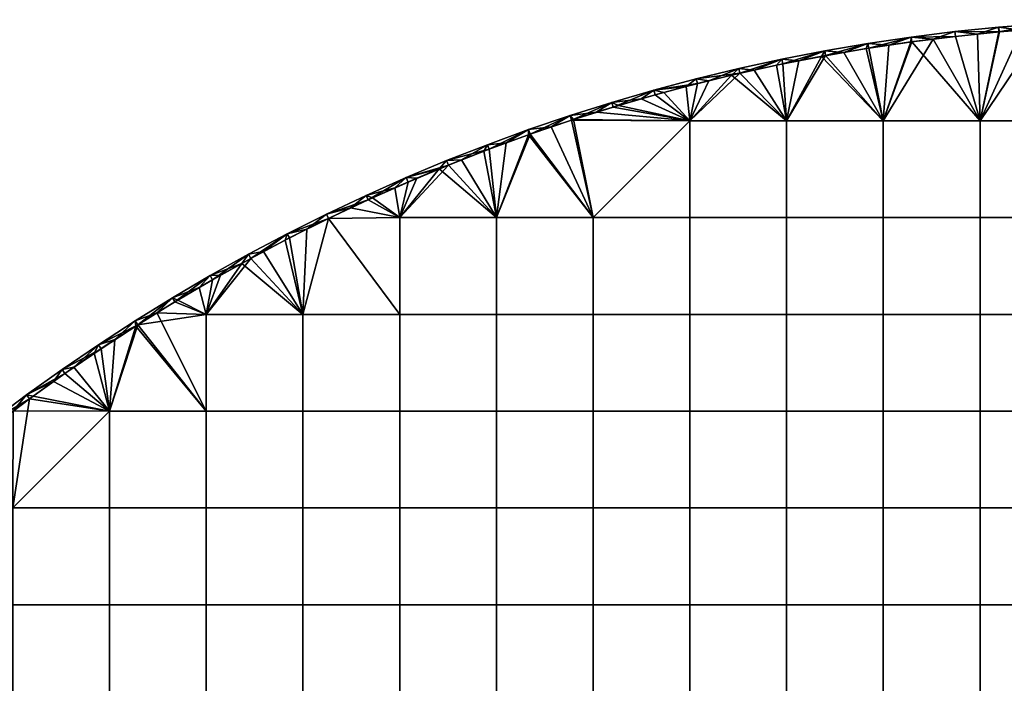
# Model space of a CAD drawing. Header units: millimetres. Extents: x -400 to 400, y -400 to 400.
# Tile 121 of 127: x -238 to -35, y 263 to 400. Entities that reach past the tile are written whole.
import ezdxf

# ---------------------------------------------------------------- set-up
doc = ezdxf.new("R2010")
doc.units = ezdxf.units.MM
doc.header["$MEASUREMENT"] = 0
doc.layers.add('Predefinito', color=7, linetype='Continuous')

msp = doc.modelspace()

# ---------------------------------------------------------------- meshes
at = {"layer": 'Predefinito'}
mesh = msp.add_polyface(dxfattribs=at)
corners = [(-54.08, 396.33, 721.01), (-45.11, 397.45, 721.01), (-45.11, 397.45, 711.01), (-36.11, 398.37, 721.01), (-36.11, 398.37, 711.01), (-27.1, 399.08, 721.01), (-27.1, 399.08, 711.01), (-18.07, 399.59, 721.01), (-18.07, 399.59, 711.01), (-9.04, 399.9, 721.01), (-9.04, 399.9, 711.01), (-8.86, 398.9, 722.01), (-17.79, 398.6, 722.01), (-19.95, 379.05, 722.01), (-26.79, 398.1, 722.01), (-31.31, 397.77, 722.01), (-35.85, 397.39, 722.01), (-39.9, 379.05, 722.01), (-40.41, 396.95, 722.01), (-44.97, 396.46, 722.01), (-49.55, 395.91, 722.01), (-9.02, 398.9, 710.01), (-19.95, 379.05, 710.01), (-18.03, 398.59, 710.01), (-27.03, 398.08, 710.01), (-39.9, 379.05, 710.01), (-36.02, 397.37, 710.01), (-44.99, 396.45, 710.01), (-54.08, 396.33, 711.01), (-45.11, 397.45, 711.01), (-44.99, 396.45, 710.01), (-36.11, 398.37, 711.01), (-36.02, 397.37, 710.01), (-27.1, 399.08, 711.01), (-18.07, 399.59, 711.01), (-27.03, 398.08, 710.01), (-9.02, 398.9, 710.01), (-18.03, 398.59, 710.01), (-9.04, 399.9, 721.01), (-18.07, 399.59, 721.01), (-17.79, 398.6, 722.01), (-27.1, 399.08, 721.01), (-26.79, 398.1, 722.01), (-36.11, 398.37, 721.01), (-31.31, 397.77, 722.01), (-45.11, 397.45, 721.01), (-40.41, 396.95, 722.01), (-49.55, 395.91, 722.01), (-44.97, 396.46, 722.01), (-35.85, 397.39, 722.01)]
mesh.append_faces([[corners[k] for k in face] for face in [(0, 1, 2, 2), (1, 3, 4, 4), (3, 5, 6, 6), (5, 7, 8, 8), (7, 9, 10, 10), (10, 8, 7, 7), (8, 6, 5, 5), (6, 4, 3, 3), (4, 2, 1, 1), (11, 12, 13, 13), (12, 14, 13, 13), (14, 15, 13, 13), (15, 16, 17, 17), (16, 18, 17, 17), (18, 19, 17, 17), (19, 20, 17, 17), (17, 13, 15, 15), (21, 22, 23, 23), (23, 22, 24, 24), (24, 25, 26, 26), (26, 25, 27, 27), (25, 24, 22, 22), (28, 29, 30, 30), (29, 31, 32, 32), (31, 33, 32, 32), (33, 34, 35, 35), (36, 37, 34, 34), (37, 35, 34, 34), (35, 32, 33, 33), (32, 30, 29, 29), (38, 39, 40, 40), (39, 41, 42, 42), (41, 43, 44, 44), (43, 45, 46, 46), (47, 48, 45, 45), (48, 46, 45, 45), (46, 49, 43, 43), (49, 44, 43, 43), (44, 42, 41, 41), (42, 40, 39, 39)]])
mesh = msp.add_polyface(dxfattribs=at)
corners = [(-80.81, 391.75, 721.01), (-71.93, 393.48, 721.01), (-71.93, 393.48, 711.01), (-63.02, 395, 721.01), (-63.02, 395, 711.01), (-54.08, 396.33, 721.01), (-54.08, 396.33, 711.01), (-45.11, 397.45, 711.01), (-80.81, 391.75, 711.01), (-49.55, 395.91, 722.01), (-54.14, 395.31, 722.01), (-59.85, 379.05, 722.01), (-58.74, 394.65, 722.01), (-63.36, 393.94, 722.01), (-67.98, 393.17, 722.01), (-72.6, 392.34, 722.01), (-77.24, 391.45, 722.01), (-79.8, 379.05, 722.01), (-81.88, 390.51, 722.01), (-39.9, 379.05, 722.01), (-44.99, 396.45, 710.01), (-39.9, 379.05, 710.01), (-53.94, 395.34, 710.01), (-59.85, 379.05, 710.01), (-62.86, 394.02, 710.01), (-71.75, 392.5, 710.01), (-79.8, 379.05, 710.01), (-80.6, 390.77, 710.01), (-80.81, 391.75, 711.01), (-71.93, 393.48, 711.01), (-80.6, 390.77, 710.01), (-63.02, 395, 711.01), (-71.75, 392.5, 710.01), (-54.08, 396.33, 711.01), (-62.86, 394.02, 710.01), (-44.99, 396.45, 710.01), (-53.94, 395.34, 710.01), (-45.11, 397.45, 721.01), (-54.08, 396.33, 721.01), (-49.55, 395.91, 722.01), (-63.02, 395, 721.01), (-58.74, 394.65, 722.01), (-71.93, 393.48, 721.01), (-67.98, 393.17, 722.01), (-80.81, 391.75, 721.01), (-77.24, 391.45, 722.01), (-72.6, 392.34, 722.01), (-63.36, 393.94, 722.01), (-54.14, 395.31, 722.01)]
mesh.append_faces([[corners[k] for k in face] for face in [(0, 1, 2, 2), (1, 3, 4, 4), (3, 5, 6, 6), (7, 6, 5, 5), (6, 4, 3, 3), (4, 2, 1, 1), (2, 8, 0, 0), (9, 10, 11, 11), (10, 12, 11, 11), (12, 13, 11, 11), (13, 14, 11, 11), (14, 15, 11, 11), (15, 16, 17, 17), (16, 18, 17, 17), (17, 11, 15, 15), (11, 19, 9, 9), (20, 21, 22, 22), (22, 23, 24, 24), (24, 23, 25, 25), (25, 26, 27, 27), (26, 25, 23, 23), (23, 22, 21, 21), (28, 29, 30, 30), (29, 31, 32, 32), (31, 33, 34, 34), (35, 36, 33, 33), (36, 34, 33, 33), (34, 32, 31, 31), (32, 30, 29, 29), (37, 38, 39, 39), (38, 40, 41, 41), (40, 42, 43, 43), (42, 44, 45, 45), (45, 46, 42, 42), (46, 43, 42, 42), (43, 47, 40, 40), (47, 41, 40, 40), (41, 48, 38, 38), (48, 39, 38, 38)]])
mesh = msp.add_polyface(dxfattribs=at)
corners = [(-115.84, 382.86, 721.01), (-107.16, 385.38, 721.01), (-107.16, 385.38, 711.01), (-98.42, 387.7, 721.01), (-98.42, 387.7, 711.01), (-89.64, 389.83, 721.01), (-89.64, 389.83, 711.01), (-80.81, 391.75, 721.01), (-80.81, 391.75, 711.01), (-81.88, 390.51, 722.01), (-86.52, 389.51, 722.01), (-79.8, 379.05, 722.01), (-91.17, 388.44, 722.01), (-95.83, 387.32, 722.01), (-99.75, 379.05, 722.01), (-100.48, 386.14, 722.01), (-105.13, 384.9, 722.01), (-109.79, 383.6, 722.01), (-114.44, 382.24, 722.01), (-119.09, 380.81, 722.01), (-123.74, 379.33, 722.01), (-80.6, 390.77, 710.01), (-79.8, 379.05, 710.01), (-89.41, 388.85, 710.01), (-99.75, 379.05, 710.01), (-98.18, 386.73, 710.01), (-106.89, 384.41, 710.01), (-115.55, 381.9, 710.01), (-107.16, 385.38, 711.01), (-98.42, 387.7, 711.01), (-98.18, 386.73, 710.01), (-89.64, 389.83, 711.01), (-89.41, 388.85, 710.01), (-80.81, 391.75, 711.01), (-80.6, 390.77, 710.01), (-106.89, 384.41, 710.01), (-115.55, 381.9, 710.01), (-80.81, 391.75, 721.01), (-89.64, 389.83, 721.01), (-86.52, 389.51, 722.01), (-98.42, 387.7, 721.01), (-95.83, 387.32, 722.01), (-107.16, 385.38, 721.01), (-100.48, 386.14, 722.01), (-115.84, 382.86, 721.01), (-109.79, 383.6, 722.01), (-105.13, 384.9, 722.01), (-91.17, 388.44, 722.01), (-81.88, 390.51, 722.01), (-77.24, 391.45, 722.01)]
mesh.append_faces([[corners[k] for k in face] for face in [(0, 1, 2, 2), (1, 3, 4, 4), (3, 5, 6, 6), (5, 7, 8, 8), (8, 6, 5, 5), (6, 4, 3, 3), (4, 2, 1, 1), (9, 10, 11, 11), (10, 12, 11, 11), (12, 13, 14, 14), (13, 15, 14, 14), (15, 16, 14, 14), (16, 17, 14, 14), (17, 18, 14, 14), (18, 19, 14, 14), (19, 20, 14, 14), (14, 11, 12, 12), (21, 22, 23, 23), (23, 24, 25, 25), (25, 24, 26, 26), (26, 24, 27, 27), (24, 23, 22, 22), (28, 29, 30, 30), (29, 31, 32, 32), (31, 33, 32, 32), (34, 32, 33, 33), (32, 30, 29, 29), (30, 35, 28, 28), (35, 36, 28, 28), (37, 38, 39, 39), (38, 40, 41, 41), (40, 42, 43, 43), (42, 44, 45, 45), (45, 46, 42, 42), (46, 43, 42, 42), (43, 41, 40, 40), (41, 47, 38, 38), (47, 39, 38, 38), (39, 48, 37, 37), (48, 49, 37, 37)]])
mesh = msp.add_polyface(dxfattribs=at)
corners = [(-158.28, 367.35, 721.01), (-149.94, 370.84, 721.01), (-149.94, 370.84, 711.01), (-141.52, 374.13, 721.01), (-133.03, 377.23, 721.01), (-141.52, 374.13, 711.01), (-124.47, 380.14, 721.01), (-124.47, 380.14, 711.01), (-115.84, 382.86, 721.01), (-115.84, 382.86, 711.01), (-107.16, 385.38, 711.01), (-133.03, 377.23, 711.01), (-99.75, 379.05, 722.01), (-123.74, 379.33, 722.01), (-119.7, 359.1, 722.01), (-115.55, 381.9, 710.01), (-99.75, 379.05, 710.01), (-124.16, 379.19, 710.01), (-119.7, 359.1, 710.01), (-132.69, 376.29, 710.01), (-139.65, 359.1, 710.01), (-141.16, 373.19, 710.01), (-158.28, 367.35, 711.01), (-149.94, 370.84, 711.01), (-149.56, 369.91, 710.01), (-141.52, 374.13, 711.01), (-141.16, 373.19, 710.01), (-133.03, 377.23, 711.01), (-124.47, 380.14, 711.01), (-132.69, 376.29, 710.01), (-115.84, 382.86, 711.01), (-124.16, 379.19, 710.01), (-107.16, 385.38, 711.01), (-115.55, 381.9, 710.01), (-115.84, 382.86, 721.01), (-124.47, 380.14, 721.01), (-119.09, 380.81, 722.01), (-133.03, 377.23, 721.01), (-128.38, 377.78, 722.01), (-141.52, 374.13, 721.01), (-137.64, 374.51, 722.01), (-149.94, 370.84, 721.01), (-146.87, 370.99, 722.01), (-158.28, 367.35, 721.01), (-151.47, 369.13, 722.01), (-142.26, 372.78, 722.01), (-133.01, 376.18, 722.01), (-123.74, 379.33, 722.01), (-114.44, 382.24, 722.01), (-109.79, 383.6, 722.01)]
mesh.append_faces([[corners[k] for k in face] for face in [(0, 1, 2, 2), (1, 3, 2, 2), (3, 4, 5, 5), (4, 6, 7, 7), (6, 8, 9, 9), (10, 9, 8, 8), (9, 7, 6, 6), (7, 11, 4, 4), (11, 5, 4, 4), (5, 2, 3, 3), (12, 13, 14, 14), (15, 16, 17, 17), (17, 18, 19, 19), (19, 20, 21, 21), (18, 17, 16, 16), (22, 23, 24, 24), (23, 25, 26, 26), (25, 27, 26, 26), (27, 28, 29, 29), (28, 30, 31, 31), (30, 32, 33, 33), (33, 31, 30, 30), (31, 29, 28, 28), (29, 26, 27, 27), (26, 24, 23, 23), (34, 35, 36, 36), (35, 37, 38, 38), (37, 39, 40, 40), (39, 41, 42, 42), (41, 43, 44, 44), (44, 42, 41, 41), (42, 45, 39, 39), (45, 40, 39, 39), (40, 46, 37, 37), (46, 38, 37, 37), (38, 47, 35, 35), (47, 36, 35, 35), (36, 48, 34, 34), (48, 49, 34, 34)]])
mesh = msp.add_polyface(dxfattribs=at)
corners = [(-79.8, 359.1, 722.01), (-79.8, 379.05, 722.01), (-99.75, 379.05, 722.01), (-99.75, 359.1, 722.01), (-59.85, 359.1, 722.01), (-59.85, 379.05, 722.01), (-39.9, 359.1, 722.01), (-39.9, 379.05, 722.01), (-19.95, 359.1, 722.01), (-19.95, 379.05, 722.01), (-99.75, 339.15, 722.01), (-119.7, 359.1, 722.01), (-119.7, 339.15, 722.01), (-79.8, 339.15, 722.01), (-59.85, 339.15, 722.01), (-39.9, 339.15, 722.01), (-19.95, 339.15, 722.01), (-99.75, 319.2, 722.01), (-119.7, 319.2, 722.01), (-79.8, 319.2, 722.01), (-59.85, 319.2, 722.01), (-39.9, 319.2, 722.01), (-19.95, 319.2, 722.01), (-123.74, 379.33, 722.01), (-128.38, 377.78, 722.01), (-133.01, 376.18, 722.01), (-119.7, 359.1, 710.01), (-99.75, 379.05, 710.01), (-99.75, 359.1, 710.01), (-79.8, 359.1, 710.01), (-79.8, 379.05, 710.01), (-59.85, 359.1, 710.01), (-59.85, 379.05, 710.01), (-39.9, 359.1, 710.01), (-39.9, 379.05, 710.01), (-19.95, 359.1, 710.01), (-19.95, 379.05, 710.01), (-119.7, 339.15, 710.01), (-139.65, 339.15, 710.01), (-139.65, 359.1, 710.01), (-99.75, 339.15, 710.01), (-79.8, 339.15, 710.01), (-59.85, 339.15, 710.01), (-39.9, 339.15, 710.01), (-19.95, 339.15, 710.01), (-119.7, 319.2, 710.01), (-139.65, 319.2, 710.01), (-99.75, 319.2, 710.01), (-79.8, 319.2, 710.01), (-59.85, 319.2, 710.01), (-39.9, 319.2, 710.01), (-19.95, 319.2, 710.01), (-99.75, 299.25, 710.01), (-119.7, 299.25, 710.01), (-79.8, 299.25, 710.01), (-59.85, 299.25, 710.01), (-39.9, 299.25, 710.01), (-19.95, 299.25, 710.01), (-132.69, 376.29, 710.01)]
mesh.append_faces([[corners[k] for k in face] for face in [(0, 1, 2, 3), (4, 5, 1, 0), (6, 7, 5, 4), (8, 9, 7, 6), (10, 3, 11, 12), (13, 0, 3, 10), (14, 4, 0, 13), (15, 6, 4, 14), (16, 8, 6, 15), (17, 10, 12, 18), (19, 13, 10, 17), (20, 14, 13, 19), (21, 15, 14, 20), (22, 16, 15, 21), (23, 24, 11, 11), (24, 25, 11, 11), (3, 2, 11, 11), (26, 27, 28, 28), (29, 28, 27, 30), (31, 29, 30, 32), (33, 31, 32, 34), (35, 33, 34, 36), (37, 38, 39, 26), (40, 37, 26, 28), (41, 40, 28, 29), (42, 41, 29, 31), (43, 42, 31, 33), (44, 43, 33, 35), (45, 46, 38, 37), (47, 45, 37, 40), (48, 47, 40, 41), (49, 48, 41, 42), (50, 49, 42, 43), (51, 50, 43, 44), (52, 53, 45, 47), (54, 52, 47, 48), (55, 54, 48, 49), (56, 55, 49, 50), (57, 56, 50, 51), (39, 58, 26, 26)]])
mesh = msp.add_polyface(dxfattribs=at)
corners = [(-174.72, 359.83, 721.01), (-166.54, 363.68, 721.01), (-166.54, 363.68, 711.01), (-158.28, 367.35, 721.01), (-158.28, 367.35, 711.01), (-149.94, 370.84, 711.01), (-139.65, 339.15, 722.01), (-139.65, 359.1, 722.01), (-159.6, 359.1, 722.01), (-159.6, 339.15, 722.01), (-119.7, 339.15, 722.01), (-119.7, 359.1, 722.01), (-139.65, 319.2, 722.01), (-159.6, 319.2, 722.01), (-119.7, 319.2, 722.01), (-133.01, 376.18, 722.01), (-137.64, 374.51, 722.01), (-142.26, 372.78, 722.01), (-146.87, 370.99, 722.01), (-151.47, 369.13, 722.01), (-156.06, 367.22, 722.01), (-160.63, 365.24, 722.01), (-165.19, 363.2, 722.01), (-169.73, 361.1, 722.01), (-174.26, 358.94, 722.01), (-139.65, 339.15, 710.01), (-159.6, 339.15, 710.01), (-159.6, 359.1, 710.01), (-139.65, 359.1, 710.01), (-159.6, 319.2, 710.01), (-179.55, 319.2, 710.01), (-179.55, 339.15, 710.01), (-139.65, 319.2, 710.01), (-141.16, 373.19, 710.01), (-149.56, 369.91, 710.01), (-157.88, 366.43, 710.01), (-166.12, 362.77, 710.01), (-174.28, 358.93, 710.01), (-174.72, 359.83, 711.01), (-166.54, 363.68, 711.01), (-166.12, 362.77, 710.01), (-158.28, 367.35, 711.01), (-149.56, 369.91, 710.01), (-157.88, 366.43, 710.01), (-158.28, 367.35, 721.01), (-166.54, 363.68, 721.01), (-160.63, 365.24, 722.01), (-169.73, 361.1, 722.01), (-165.19, 363.2, 722.01), (-156.06, 367.22, 722.01), (-151.47, 369.13, 722.01)]
mesh.append_faces([[corners[k] for k in face] for face in [(0, 1, 2, 2), (1, 3, 4, 4), (5, 4, 3, 3), (4, 2, 1, 1), (6, 7, 8, 9), (10, 11, 7, 6), (12, 6, 9, 13), (14, 10, 6, 12), (15, 16, 7, 7), (16, 17, 7, 7), (17, 18, 7, 7), (18, 19, 7, 7), (19, 20, 8, 8), (20, 21, 8, 8), (21, 22, 8, 8), (22, 23, 8, 8), (23, 24, 8, 8), (8, 7, 19, 19), (9, 8, 24, 24), (7, 11, 15, 15), (25, 26, 27, 28), (29, 30, 31, 26), (32, 29, 26, 25), (33, 28, 34, 34), (34, 27, 35, 35), (35, 27, 36, 36), (36, 27, 37, 37), (27, 34, 28, 28), (26, 37, 27, 27), (31, 37, 26, 26), (38, 39, 40, 40), (39, 41, 40, 40), (42, 43, 41, 41), (43, 40, 41, 41), (44, 45, 46, 46), (47, 48, 45, 45), (48, 46, 45, 45), (46, 49, 44, 44), (49, 50, 44, 44)]])
mesh = msp.add_polyface(dxfattribs=at)
corners = [(-198.69, 347.16, 721.01), (-190.8, 351.56, 721.01), (-190.8, 351.56, 711.01), (-182.8, 355.78, 721.01), (-182.8, 355.78, 711.01), (-174.72, 359.83, 721.01), (-174.72, 359.83, 711.01), (-166.54, 363.68, 711.01), (-198.69, 347.16, 711.01), (-179.55, 319.2, 722.01), (-179.55, 339.15, 722.01), (-199.5, 339.15, 722.01), (-199.5, 319.2, 722.01), (-159.6, 319.2, 722.01), (-159.6, 339.15, 722.01), (-174.26, 358.94, 722.01), (-178.77, 356.71, 722.01), (-183.26, 354.43, 722.01), (-187.73, 352.08, 722.01), (-192.18, 349.67, 722.01), (-196.6, 347.2, 722.01), (-201, 344.67, 722.01), (-179.55, 319.2, 710.01), (-199.5, 319.2, 710.01), (-199.5, 339.15, 710.01), (-179.55, 339.15, 710.01), (-174.28, 358.93, 710.01), (-182.35, 354.9, 710.01), (-190.32, 350.68, 710.01), (-198.2, 346.29, 710.01), (-198.69, 347.16, 711.01), (-190.8, 351.56, 711.01), (-198.2, 346.29, 710.01), (-182.8, 355.78, 711.01), (-190.32, 350.68, 710.01), (-174.72, 359.83, 711.01), (-174.28, 358.93, 710.01), (-166.12, 362.77, 710.01), (-182.35, 354.9, 710.01), (-166.54, 363.68, 721.01), (-174.72, 359.83, 721.01), (-169.73, 361.1, 722.01), (-182.8, 355.78, 721.01), (-178.77, 356.71, 722.01), (-190.8, 351.56, 721.01), (-187.73, 352.08, 722.01), (-198.69, 347.16, 721.01), (-192.18, 349.67, 722.01), (-201, 344.67, 722.01), (-196.6, 347.2, 722.01), (-183.26, 354.43, 722.01), (-174.26, 358.94, 722.01)]
mesh.append_faces([[corners[k] for k in face] for face in [(0, 1, 2, 2), (1, 3, 4, 4), (3, 5, 6, 6), (7, 6, 5, 5), (6, 4, 3, 3), (4, 2, 1, 1), (2, 8, 0, 0), (9, 10, 11, 12), (13, 14, 10, 9), (15, 16, 10, 10), (16, 17, 10, 10), (17, 18, 10, 10), (18, 19, 10, 10), (19, 20, 11, 11), (20, 21, 11, 11), (11, 10, 19, 19), (10, 14, 15, 15), (22, 23, 24, 25), (26, 25, 27, 27), (27, 25, 28, 28), (28, 24, 29, 29), (24, 28, 25, 25), (30, 31, 32, 32), (31, 33, 34, 34), (33, 35, 36, 36), (37, 36, 35, 35), (36, 38, 33, 33), (38, 34, 33, 33), (34, 32, 31, 31), (39, 40, 41, 41), (40, 42, 43, 43), (42, 44, 45, 45), (44, 46, 47, 47), (48, 49, 46, 46), (49, 47, 46, 46), (47, 45, 44, 44), (45, 50, 42, 42), (50, 43, 42, 42), (43, 51, 40, 40), (51, 41, 40, 40)]])
mesh = msp.add_polyface(dxfattribs=at)
corners = [(-236.57, 322.54, 721.01), (-229.22, 327.8, 721.01), (-229.22, 327.8, 711.01), (-221.76, 332.9, 721.01), (-221.76, 332.9, 711.01), (-214.18, 337.83, 721.01), (-214.18, 337.83, 711.01), (-206.49, 342.58, 721.01), (-206.49, 342.58, 711.01), (-198.69, 347.16, 721.01), (-198.69, 347.16, 711.01), (-201, 344.67, 722.01), (-205.38, 342.08, 722.01), (-199.5, 339.15, 722.01), (-209.72, 339.44, 722.01), (-214.04, 336.73, 722.01), (-199.5, 319.2, 722.01), (-218.34, 333.96, 722.01), (-219.45, 319.2, 722.01), (-198.2, 346.29, 710.01), (-199.5, 339.15, 710.01), (-205.97, 341.73, 710.01), (-213.64, 336.98, 710.01), (-219.45, 319.2, 710.01), (-221.2, 332.07, 710.01), (-228.65, 326.99, 710.01), (-199.5, 319.2, 710.01), (-229.22, 327.8, 711.01), (-221.76, 332.9, 711.01), (-221.2, 332.07, 710.01), (-214.18, 337.83, 711.01), (-213.64, 336.98, 710.01), (-206.49, 342.58, 711.01), (-198.69, 347.16, 711.01), (-205.97, 341.73, 710.01), (-198.2, 346.29, 710.01), (-228.65, 326.99, 710.01), (-198.69, 347.16, 721.01), (-206.49, 342.58, 721.01), (-201, 344.67, 722.01), (-214.18, 337.83, 721.01), (-209.72, 339.44, 722.01), (-221.76, 332.9, 721.01), (-218.34, 333.96, 722.01), (-229.22, 327.8, 721.01), (-226.83, 328.25, 722.01), (-231.03, 325.31, 722.01), (-222.6, 331.14, 722.01), (-214.04, 336.73, 722.01), (-205.38, 342.08, 722.01)]
mesh.append_faces([[corners[k] for k in face] for face in [(0, 1, 2, 2), (1, 3, 4, 4), (3, 5, 6, 6), (5, 7, 8, 8), (7, 9, 10, 10), (10, 8, 7, 7), (8, 6, 5, 5), (6, 4, 3, 3), (4, 2, 1, 1), (11, 12, 13, 13), (12, 14, 13, 13), (14, 15, 16, 16), (15, 17, 18, 18), (16, 13, 14, 14), (18, 16, 15, 15), (19, 20, 21, 21), (21, 20, 22, 22), (22, 23, 24, 24), (24, 23, 25, 25), (26, 22, 20, 20), (27, 28, 29, 29), (28, 30, 31, 31), (30, 32, 31, 31), (32, 33, 34, 34), (35, 34, 33, 33), (34, 31, 32, 32), (31, 29, 28, 28), (29, 36, 27, 27), (37, 38, 39, 39), (38, 40, 41, 41), (40, 42, 43, 43), (42, 44, 45, 45), (46, 45, 44, 44), (45, 47, 42, 42), (47, 43, 42, 42), (43, 48, 40, 40), (48, 41, 40, 40), (41, 49, 38, 38), (49, 39, 38, 38)]])
mesh = msp.add_polyface(dxfattribs=at)
corners = [(-250.91, 311.52, 721.01), (-243.8, 317.11, 721.01), (-243.8, 317.11, 711.01), (-236.57, 322.54, 721.01), (-236.57, 322.54, 711.01), (-229.22, 327.8, 711.01), (-250.91, 311.52, 711.01), (-199.5, 299.25, 722.01), (-199.5, 319.2, 722.01), (-219.45, 319.2, 722.01), (-219.45, 299.25, 722.01), (-179.55, 299.25, 722.01), (-179.55, 319.2, 722.01), (-159.6, 299.25, 722.01), (-159.6, 319.2, 722.01), (-218.34, 333.96, 722.01), (-222.6, 331.14, 722.01), (-226.83, 328.25, 722.01), (-231.03, 325.31, 722.01), (-235.19, 322.31, 722.01), (-239.32, 319.26, 722.01), (-243.41, 316.15, 722.01), (-239.4, 299.25, 722.01), (-247.47, 312.98, 722.01), (-251.49, 309.76, 722.01), (-199.5, 299.25, 710.01), (-219.45, 299.25, 710.01), (-219.45, 319.2, 710.01), (-199.5, 319.2, 710.01), (-179.55, 299.25, 710.01), (-179.55, 319.2, 710.01), (-228.65, 326.99, 710.01), (-235.98, 321.73, 710.01), (-239.4, 299.25, 710.01), (-243.19, 316.32, 710.01), (-250.28, 310.74, 710.01), (-213.64, 336.98, 710.01), (-250.91, 311.52, 711.01), (-243.8, 317.11, 711.01), (-250.28, 310.74, 710.01), (-236.57, 322.54, 711.01), (-235.98, 321.73, 710.01), (-229.22, 327.8, 711.01), (-228.65, 326.99, 710.01), (-243.19, 316.32, 710.01), (-229.22, 327.8, 721.01), (-236.57, 322.54, 721.01), (-231.03, 325.31, 722.01), (-243.8, 317.11, 721.01), (-239.32, 319.26, 722.01), (-250.91, 311.52, 721.01), (-247.47, 312.98, 722.01), (-255.47, 306.49, 722.01), (-251.49, 309.76, 722.01), (-243.41, 316.15, 722.01), (-235.19, 322.31, 722.01)]
mesh.append_faces([[corners[k] for k in face] for face in [(0, 1, 2, 2), (1, 3, 4, 4), (5, 4, 3, 3), (4, 2, 1, 1), (2, 6, 0, 0), (7, 8, 9, 10), (11, 12, 8, 7), (13, 14, 12, 11), (15, 16, 9, 9), (16, 17, 9, 9), (17, 18, 9, 9), (18, 19, 9, 9), (19, 20, 9, 9), (20, 21, 22, 22), (21, 23, 22, 22), (23, 24, 22, 22), (9, 20, 22, 22), (25, 26, 27, 28), (29, 25, 28, 30), (31, 27, 32, 32), (32, 33, 34, 34), (34, 33, 35, 35), (27, 36, 28, 28), (26, 33, 27, 27), (27, 33, 32, 32), (37, 38, 39, 39), (38, 40, 41, 41), (40, 42, 43, 43), (43, 41, 40, 40), (41, 44, 38, 38), (44, 39, 38, 38), (45, 46, 47, 47), (46, 48, 49, 49), (48, 50, 51, 51), (52, 53, 50, 50), (53, 51, 50, 50), (51, 54, 48, 48), (54, 49, 48, 48), (49, 55, 46, 46), (55, 47, 46, 46)]])
mesh = msp.add_polyface(dxfattribs=at)
corners = [(-259.35, 279.3, 722.01), (-239.4, 279.3, 722.01), (-239.4, 299.25, 722.01), (-219.45, 279.3, 722.01), (-219.45, 299.25, 722.01), (-199.5, 279.3, 722.01), (-199.5, 299.25, 722.01), (-179.55, 279.3, 722.01), (-179.55, 299.25, 722.01), (-159.6, 279.3, 722.01), (-159.6, 299.25, 722.01), (-239.4, 259.35, 722.01), (-259.35, 259.35, 722.01), (-219.45, 259.35, 722.01), (-199.5, 259.35, 722.01), (-179.55, 259.35, 722.01), (-159.6, 259.35, 722.01), (-239.4, 239.4, 722.01), (-259.35, 239.4, 722.01), (-219.45, 239.4, 722.01), (-199.5, 239.4, 722.01), (-179.55, 239.4, 722.01), (-239.4, 219.45, 722.01), (-259.35, 219.45, 722.01), (-219.45, 219.45, 722.01), (-199.5, 219.45, 722.01), (-179.55, 219.45, 722.01), (-251.49, 309.76, 722.01), (-255.47, 306.49, 722.01), (-259.41, 303.17, 722.01), (-219.45, 319.2, 722.01), (-259.35, 279.3, 710.01), (-239.4, 299.25, 710.01), (-239.4, 279.3, 710.01), (-219.45, 279.3, 710.01), (-219.45, 299.25, 710.01), (-199.5, 279.3, 710.01), (-199.5, 299.25, 710.01), (-179.55, 279.3, 710.01), (-179.55, 299.25, 710.01), (-239.4, 259.35, 710.01), (-259.35, 259.35, 710.01), (-219.45, 259.35, 710.01), (-199.5, 259.35, 710.01), (-179.55, 259.35, 710.01), (-239.4, 239.4, 710.01), (-259.35, 239.4, 710.01), (-219.45, 239.4, 710.01), (-199.5, 239.4, 710.01), (-179.55, 239.4, 710.01), (-239.4, 219.45, 710.01), (-259.35, 219.45, 710.01), (-219.45, 219.45, 710.01), (-199.5, 219.45, 710.01), (-179.55, 219.45, 710.01), (-250.28, 310.74, 710.01), (-257.24, 305.01, 710.01), (-264.07, 299.12, 710.01)]
mesh.append_faces([[corners[k] for k in face] for face in [(0, 1, 2, 2), (3, 4, 2, 1), (5, 6, 4, 3), (7, 8, 6, 5), (9, 10, 8, 7), (11, 1, 0, 12), (13, 3, 1, 11), (14, 5, 3, 13), (15, 7, 5, 14), (16, 9, 7, 15), (17, 11, 12, 18), (19, 13, 11, 17), (20, 14, 13, 19), (21, 15, 14, 20), (22, 17, 18, 23), (24, 19, 17, 22), (25, 20, 19, 24), (26, 21, 20, 25), (27, 28, 2, 2), (28, 29, 2, 2), (4, 30, 2, 2), (31, 32, 33, 33), (34, 33, 32, 35), (36, 34, 35, 37), (38, 36, 37, 39), (40, 41, 31, 33), (42, 40, 33, 34), (43, 42, 34, 36), (44, 43, 36, 38), (45, 46, 41, 40), (47, 45, 40, 42), (48, 47, 42, 43), (49, 48, 43, 44), (50, 51, 46, 45), (52, 50, 45, 47), (53, 52, 47, 48), (54, 53, 48, 49), (55, 32, 56, 56), (31, 57, 32, 32)]])
mesh = msp.add_polyface(dxfattribs=at)
corners = [(-139.65, 299.25, 722.01), (-139.65, 319.2, 722.01), (-159.6, 319.2, 722.01), (-159.6, 299.25, 722.01), (-119.7, 299.25, 722.01), (-119.7, 319.2, 722.01), (-99.75, 299.25, 722.01), (-99.75, 319.2, 722.01), (-79.8, 299.25, 722.01), (-79.8, 319.2, 722.01), (-139.65, 279.3, 722.01), (-159.6, 279.3, 722.01), (-119.7, 279.3, 722.01), (-99.75, 279.3, 722.01), (-139.65, 259.35, 722.01), (-159.6, 259.35, 722.01), (-119.7, 259.35, 722.01), (-99.75, 259.35, 722.01), (-159.6, 239.4, 722.01), (-179.55, 259.35, 722.01), (-179.55, 239.4, 722.01), (-139.65, 239.4, 722.01), (-119.7, 239.4, 722.01), (-99.75, 239.4, 722.01), (-159.6, 219.45, 722.01), (-179.55, 219.45, 722.01), (-139.65, 219.45, 722.01), (-119.7, 219.45, 722.01), (-99.75, 219.45, 722.01), (-159.6, 299.25, 710.01), (-179.55, 299.25, 710.01), (-179.55, 319.2, 710.01), (-159.6, 319.2, 710.01), (-139.65, 299.25, 710.01), (-139.65, 319.2, 710.01), (-119.7, 299.25, 710.01), (-119.7, 319.2, 710.01), (-159.6, 279.3, 710.01), (-179.55, 279.3, 710.01), (-139.65, 279.3, 710.01), (-119.7, 279.3, 710.01), (-99.75, 279.3, 710.01), (-99.75, 299.25, 710.01), (-159.6, 259.35, 710.01), (-179.55, 259.35, 710.01), (-139.65, 259.35, 710.01), (-119.7, 259.35, 710.01), (-99.75, 259.35, 710.01), (-159.6, 239.4, 710.01), (-179.55, 239.4, 710.01), (-139.65, 239.4, 710.01), (-119.7, 239.4, 710.01), (-99.75, 239.4, 710.01), (-159.6, 219.45, 710.01), (-179.55, 219.45, 710.01), (-139.65, 219.45, 710.01), (-119.7, 219.45, 710.01), (-99.75, 219.45, 710.01), (-119.7, 199.5, 710.01), (-139.65, 199.5, 710.01), (-99.75, 199.5, 710.01)]
mesh.append_faces([[corners[k] for k in face] for face in [(0, 1, 2, 3), (4, 5, 1, 0), (6, 7, 5, 4), (8, 9, 7, 6), (10, 0, 3, 11), (12, 4, 0, 10), (13, 6, 4, 12), (14, 10, 11, 15), (16, 12, 10, 14), (17, 13, 12, 16), (18, 15, 19, 20), (21, 14, 15, 18), (22, 16, 14, 21), (23, 17, 16, 22), (24, 18, 20, 25), (26, 21, 18, 24), (27, 22, 21, 26), (28, 23, 22, 27), (29, 30, 31, 32), (33, 29, 32, 34), (35, 33, 34, 36), (37, 38, 30, 29), (39, 37, 29, 33), (40, 39, 33, 35), (41, 40, 35, 42), (43, 44, 38, 37), (45, 43, 37, 39), (46, 45, 39, 40), (47, 46, 40, 41), (48, 49, 44, 43), (50, 48, 43, 45), (51, 50, 45, 46), (52, 51, 46, 47), (53, 54, 49, 48), (55, 53, 48, 50), (56, 55, 50, 51), (57, 56, 51, 52), (58, 59, 55, 56), (60, 58, 56, 57)]])
mesh = msp.add_polyface(dxfattribs=at)
corners = [(-59.85, 299.25, 722.01), (-59.85, 319.2, 722.01), (-79.8, 319.2, 722.01), (-79.8, 299.25, 722.01), (-39.9, 299.25, 722.01), (-39.9, 319.2, 722.01), (-19.95, 299.25, 722.01), (-19.95, 319.2, 722.01), (-79.8, 279.3, 722.01), (-99.75, 299.25, 722.01), (-99.75, 279.3, 722.01), (-59.85, 279.3, 722.01), (-39.9, 279.3, 722.01), (-19.95, 279.3, 722.01), (-79.8, 259.35, 722.01), (-99.75, 259.35, 722.01), (-59.85, 259.35, 722.01), (-39.9, 259.35, 722.01), (-19.95, 259.35, 722.01), (-79.8, 239.4, 722.01), (-99.75, 239.4, 722.01), (-59.85, 239.4, 722.01), (-39.9, 239.4, 722.01), (-19.95, 239.4, 722.01), (-79.8, 219.45, 722.01), (-99.75, 219.45, 722.01), (-59.85, 219.45, 722.01), (-39.9, 219.45, 722.01), (-19.95, 219.45, 722.01), (-79.8, 279.3, 710.01), (-99.75, 279.3, 710.01), (-99.75, 299.25, 710.01), (-79.8, 299.25, 710.01), (-59.85, 279.3, 710.01), (-59.85, 299.25, 710.01), (-39.9, 279.3, 710.01), (-39.9, 299.25, 710.01), (-19.95, 279.3, 710.01), (-19.95, 299.25, 710.01), (-79.8, 259.35, 710.01), (-99.75, 259.35, 710.01), (-59.85, 259.35, 710.01), (-39.9, 259.35, 710.01), (-19.95, 259.35, 710.01), (-79.8, 239.4, 710.01), (-99.75, 239.4, 710.01), (-59.85, 239.4, 710.01), (-39.9, 239.4, 710.01), (-19.95, 239.4, 710.01), (-79.8, 219.45, 710.01), (-99.75, 219.45, 710.01), (-59.85, 219.45, 710.01), (-39.9, 219.45, 710.01), (-19.95, 219.45, 710.01), (-79.8, 199.5, 710.01), (-99.75, 199.5, 710.01), (-59.85, 199.5, 710.01), (-39.9, 199.5, 710.01), (-19.95, 199.5, 710.01)]
mesh.append_faces([[corners[k] for k in face] for face in [(0, 1, 2, 3), (4, 5, 1, 0), (6, 7, 5, 4), (8, 3, 9, 10), (11, 0, 3, 8), (12, 4, 0, 11), (13, 6, 4, 12), (14, 8, 10, 15), (16, 11, 8, 14), (17, 12, 11, 16), (18, 13, 12, 17), (19, 14, 15, 20), (21, 16, 14, 19), (22, 17, 16, 21), (23, 18, 17, 22), (24, 19, 20, 25), (26, 21, 19, 24), (27, 22, 21, 26), (28, 23, 22, 27), (29, 30, 31, 32), (33, 29, 32, 34), (35, 33, 34, 36), (37, 35, 36, 38), (39, 40, 30, 29), (41, 39, 29, 33), (42, 41, 33, 35), (43, 42, 35, 37), (44, 45, 40, 39), (46, 44, 39, 41), (47, 46, 41, 42), (48, 47, 42, 43), (49, 50, 45, 44), (51, 49, 44, 46), (52, 51, 46, 47), (53, 52, 47, 48), (54, 55, 50, 49), (56, 54, 49, 51), (57, 56, 51, 52), (58, 57, 52, 53)]])

doc.saveas('drawing.dxf')
